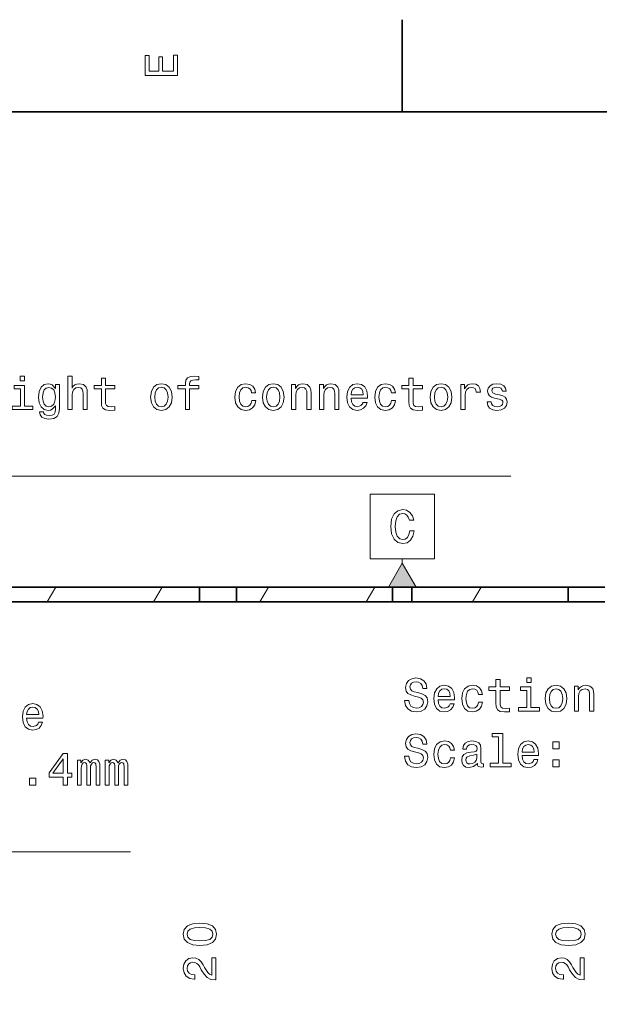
# Model space of a CAD drawing. Extents: x 0 to 420, y 0 to 297.
# Tile 30 of 32: x 168 to 231, y 190 to 297. Entities that reach past the tile are written whole.
import ezdxf

# ---------------------------------------------------------------- set-up
doc = ezdxf.new("R2010")
doc.units = 0

msp = doc.modelspace()

# ---------------------------------------------------------------- linework, layer by layer
at = {"color": 7, "lineweight": 35}
for p, q in [((210, 287), (210, 297)), ((410, 287), (10, 287)), ((166.465881, 235.409653), (173.534119, 235.409653)), ((166.465881, 235.407654), (173.534119, 235.407654)), ((173.534119, 235.409653), (188, 235.409653)), ((173.534119, 235.409653), (173.534119, 235.407654)), ((177.350006, 235.41066), (177.350006, 235.407654)), ((177.350006, 235.41066), (179.449997, 235.41066)), ((177.350006, 235.407654), (179.449997, 235.407654)), ((179.449997, 235.41066), (179.449997, 235.407654)), ((180.550003, 235.41066), (180.550003, 235.407654)), ((180.550003, 235.41066), (182.649994, 235.41066)), ((180.550003, 235.407654), (182.649994, 235.407654)), ((182.649994, 235.41066), (182.649994, 235.407654)), ((188, 233.807648), (188, 235.409653)), ((192, 235.409653), (188, 235.409653)), ((192, 233.807648), (192, 235.409653)), ((192, 235.409653), (208.949997, 235.409653)), ((198.75, 235.41066), (197.949997, 235.41066)), ((197.949997, 235.407654), (197.949997, 235.41066)), ((199.649994, 235.41066), (198.75, 235.41066)), ((198.75, 235.407654), (198.75, 235.41066)), ((200.315002, 235.41066), (199.649994, 235.41066)), ((199.649994, 235.407654), (199.649994, 235.41066)), ((200.315002, 235.407654), (200.315002, 235.41066)), ((200.605011, 235.41066), (200.505005, 235.41066)), ((200.505005, 235.407654), (200.505005, 235.41066)), ((201.399994, 235.41066), (200.605011, 235.41066)), ((200.605011, 235.407654), (200.605011, 235.41066)), ((201.949997, 235.41066), (201.399994, 235.41066)), ((201.399994, 235.407654), (201.399994, 235.41066)), ((201.949997, 235.407654), (201.949997, 235.41066)), ((208.949997, 233.807648), (208.949997, 235.409653)), ((211.050003, 235.409653), (208.949997, 235.409653)), ((211.050003, 233.807648), (211.050003, 235.409653)), ((211.050003, 235.409653), (228, 235.409653)), ((217.350006, 235.41066), (217.350006, 235.407654)), ((217.350006, 235.41066), (219.449997, 235.41066)), ((217.350006, 235.407654), (219.449997, 235.407654)), ((219.449997, 235.41066), (219.449997, 235.407654)), ((220.550003, 235.41066), (220.550003, 235.407654)), ((220.550003, 235.41066), (222.649994, 235.41066)), ((220.550003, 235.407654), (222.649994, 235.407654)), ((222.649994, 235.41066), (222.649994, 235.407654)), ((228, 233.807648), (228, 235.409653)), ((232, 235.409653), (228, 235.409653)), ((92.400002, 233.807648), (188, 233.807648)), ((192, 233.807648), (188, 233.807648)), ((192, 233.807648), (208.949997, 233.807648)), ((211.050003, 233.807648), (208.949997, 233.807648)), ((211.050003, 233.807648), (228, 233.807648)), ((232, 233.807648), (228, 233.807648))]:
    msp.add_line(p, q, dxfattribs=at)
at = {"color": 7, "lineweight": 13}
for p, q in [((210.005615, 238.007736), (210.005615, 238.479706)), ((171.452286, 233.807648), (172.376038, 235.407654)), ((178.149536, 235.407654), (178.151276, 235.41066)), ((179.304245, 235.407654), (179.305969, 235.41066)), ((181.613647, 235.407654), (181.615387, 235.41066)), ((182.999298, 233.807648), (183.924194, 235.409653)), ((194.546295, 233.807648), (195.471207, 235.409653)), ((206.093292, 233.807648), (207.018219, 235.409653)), ((217.409363, 235.407654), (217.411102, 235.41066)), ((217.640305, 233.807648), (218.565216, 235.409653)), ((218.564072, 235.407654), (218.565796, 235.41066)), ((220.873459, 235.407654), (220.875198, 235.41066)), ((222.028168, 235.407654), (222.029892, 235.41066))]:
    msp.add_line(p, q, dxfattribs=at)
for points in [[(185.583206, 290.940918), (185.583206, 293.159943), (185.159576, 293.159943), (185.159576, 291.404907), (183.974411, 291.404907), (183.974411, 292.968292), (183.555832, 292.968292), (183.555832, 291.404907), (182.506836, 291.404907), (182.506836, 293.119598), (182.083206, 293.119598), (182.083206, 290.940918)], [(169.003296, 258.304657), (168.534271, 258.304657), (168.534271, 257.800354), (169.003296, 257.800354)], [(173.703583, 254.683624), (174.147385, 254.683624), (174.147385, 256.24704), (174.19278, 256.605103), (174.33902, 256.86734), (174.565979, 257.028717), (174.868561, 257.089233), (175.110641, 257.038818), (175.261932, 256.902649), (175.337585, 256.67569), (175.362793, 256.373108), (175.362793, 254.683624), (175.80661, 254.683624), (175.80661, 256.463898), (175.786438, 256.82196), (175.695648, 257.119507), (175.398102, 257.391846), (174.934128, 257.487671), (174.681961, 257.452362), (174.465103, 257.356537), (174.283554, 257.205231), (174.147385, 256.998474), (174.147385, 258.304657), (173.703583, 258.304657)], [(177.334702, 256.922821), (177.334702, 255.566193), (177.36496, 255.127426), (177.506165, 254.824829), (177.788589, 254.648315), (178.2677, 254.587799), (178.792191, 254.613022), (178.792191, 254.996307), (178.408905, 254.966049), (178.060928, 255.006393), (177.874329, 255.132477), (177.79364, 255.344284), (177.778503, 255.64183), (177.778503, 256.922821), (178.792191, 256.922821), (178.792191, 257.301056), (177.778503, 257.301056), (177.778503, 258.092834), (177.334702, 258.092834), (177.334702, 257.301056), (176.56813, 257.301056), (176.56813, 256.922821)], [(186.462936, 256.922821), (186.462936, 254.683624), (186.906738, 254.683624), (186.906738, 256.922821), (187.91539, 256.922821), (187.91539, 257.301056), (186.906738, 257.301056), (186.906738, 257.467499), (186.942047, 257.66922), (187.058044, 257.805389), (187.25473, 257.886078), (187.53714, 257.916321), (187.91539, 257.896149), (187.91539, 258.279449), (187.436279, 258.304657), (187.002563, 258.259277), (186.699982, 258.123108), (186.518417, 257.886078), (186.462936, 257.548187), (186.462936, 257.301056), (185.650986, 257.301056), (185.650986, 256.922821)], [(210.730957, 256.922821), (210.730957, 255.566193), (210.761215, 255.127426), (210.90242, 254.824829), (211.184845, 254.648315), (211.66394, 254.587799), (212.188446, 254.613022), (212.188446, 254.996307), (211.805161, 254.966049), (211.457184, 255.006393), (211.270569, 255.132477), (211.18988, 255.344284), (211.174759, 255.64183), (211.174759, 256.922821), (212.188446, 256.922821), (212.188446, 257.301056), (211.174759, 257.301056), (211.174759, 258.092834), (210.730957, 258.092834), (210.730957, 257.301056), (209.964386, 257.301056), (209.964386, 256.922821)], [(168.988159, 255.056824), (168.988159, 257.301056), (167.848389, 257.301056), (167.848389, 256.922821), (168.544357, 256.922821), (168.544357, 255.056824), (167.636581, 255.056824), (167.636581, 254.683624), (169.906036, 254.683624), (169.906036, 255.056824)], [(172.775635, 254.804657), (172.775635, 257.391846), (172.35199, 257.391846), (172.35199, 256.953064), (172.004013, 257.351501), (171.792191, 257.452362), (171.555161, 257.487671), (171.126495, 257.38678), (170.79364, 257.10437), (170.576782, 256.650482), (170.501129, 256.040253), (170.576782, 255.424973), (170.79364, 254.971085), (171.126495, 254.683624), (171.555161, 254.587799), (171.797241, 254.623108), (171.998962, 254.713882), (172.35199, 255.097168), (172.35199, 254.713882), (172.311646, 254.411285), (172.200699, 254.194427), (171.988876, 254.068344), (171.671158, 254.022964), (171.393784, 254.053223), (171.197098, 254.128876), (171.0811, 254.259995), (171.045807, 254.436508), (170.617126, 254.436508), (170.617126, 254.416336), (170.682678, 254.093567), (170.884415, 253.851486), (171.207184, 253.695145), (171.645935, 253.639679), (172.170441, 253.715332), (172.518417, 253.927139), (172.715103, 254.295303)], [(170.960068, 256.040253), (171.005447, 256.489105), (171.141617, 256.82196), (171.353439, 257.018646), (171.635864, 257.089233), (171.933411, 257.018646), (172.155304, 256.82196), (172.291473, 256.489105), (172.341904, 256.040253), (172.291473, 255.581314), (172.155304, 255.25351), (171.933411, 255.051773), (171.635864, 254.986221), (171.353439, 255.051773), (171.141617, 255.25351), (171.005447, 255.586365)], [(182.680527, 256.035217), (182.761215, 255.419937), (182.993195, 254.966049), (183.361359, 254.683624), (183.855591, 254.587799), (184.344788, 254.683624), (184.712936, 254.960999), (184.944931, 255.414886), (185.03067, 256.035217), (184.944931, 256.650482), (184.712936, 257.109406), (184.344788, 257.38678), (183.855591, 257.487671), (183.361359, 257.38678), (182.993195, 257.10437), (182.761215, 256.650482)], [(183.134415, 256.040253), (183.17981, 256.494141), (183.321014, 256.82196), (183.547958, 257.023682), (183.855591, 257.094299), (184.158188, 257.023682), (184.385132, 256.826996), (184.526337, 256.494141), (184.576782, 256.040253), (184.526337, 255.581314), (184.385132, 255.248459), (184.158188, 255.046738), (183.855591, 254.981171), (183.547958, 255.046738), (183.321014, 255.248459), (183.17981, 255.581314)], [(193.644501, 256.494141), (194.083252, 256.494141), (193.992477, 256.897614), (193.77562, 257.215332), (193.437714, 257.412018), (192.998962, 257.487671), (192.514816, 257.38678), (192.146652, 257.10437), (191.914673, 256.645447), (191.833984, 256.030151), (191.909622, 255.419937), (192.136566, 254.966049), (192.494644, 254.683624), (192.983826, 254.587799), (193.417542, 254.663452), (193.755447, 254.875259), (193.987427, 255.208115), (194.088303, 255.651917), (193.664673, 255.651917), (193.58902, 255.369507), (193.447815, 255.157684), (193.246078, 255.026566), (192.998962, 254.986221), (192.69133, 255.051773), (192.469421, 255.25351), (192.333252, 255.581314), (192.287872, 256.045288), (192.333252, 256.499176), (192.474472, 256.826996), (192.701416, 257.028717), (192.998962, 257.099335), (193.261215, 257.053955), (193.457901, 256.937958), (193.58902, 256.746307)], [(194.824615, 256.035217), (194.905304, 255.419937), (195.137299, 254.966049), (195.505447, 254.683624), (195.99968, 254.587799), (196.488876, 254.683624), (196.857025, 254.960999), (197.08902, 255.414886), (197.174759, 256.035217), (197.08902, 256.650482), (196.857025, 257.109406), (196.488876, 257.38678), (195.99968, 257.487671), (195.505447, 257.38678), (195.137299, 257.10437), (194.905304, 256.650482)], [(195.278503, 256.040253), (195.323883, 256.494141), (195.465103, 256.82196), (195.692047, 257.023682), (195.99968, 257.094299), (196.302277, 257.023682), (196.529221, 256.826996), (196.670441, 256.494141), (196.720856, 256.040253), (196.670441, 255.581314), (196.529221, 255.248459), (196.302277, 255.046738), (195.99968, 254.981171), (195.692047, 255.046738), (195.465103, 255.248459), (195.323883, 255.581314)], [(197.99176, 254.683624), (198.435562, 254.683624), (198.435562, 256.24704), (198.480957, 256.605103), (198.627197, 256.86734), (198.854156, 257.028717), (199.156738, 257.089233), (199.398819, 257.038818), (199.55011, 256.902649), (199.625763, 256.67569), (199.65097, 256.373108), (199.65097, 254.683624), (200.094788, 254.683624), (200.094788, 256.463898), (200.074615, 256.82196), (199.983826, 257.119507), (199.686279, 257.391846), (199.222305, 257.487671), (198.965103, 257.452362), (198.748245, 257.356537), (198.561646, 257.19516), (198.41539, 256.978302), (198.41539, 257.391846), (197.99176, 257.391846)], [(201.027771, 254.683624), (201.471588, 254.683624), (201.471588, 256.24704), (201.516968, 256.605103), (201.663223, 256.86734), (201.890167, 257.028717), (202.192764, 257.089233), (202.434845, 257.038818), (202.586136, 256.902649), (202.661774, 256.67569), (202.686996, 256.373108), (202.686996, 254.683624), (203.130798, 254.683624), (203.130798, 256.463898), (203.110626, 256.82196), (203.019852, 257.119507), (202.722305, 257.391846), (202.258331, 257.487671), (202.001129, 257.452362), (201.784271, 257.356537), (201.597656, 257.19516), (201.451416, 256.978302), (201.451416, 257.391846), (201.027771, 257.391846)], [(204.452118, 255.909134), (206.227356, 255.909134), (206.232391, 256.115906), (206.151703, 256.695862), (205.929794, 257.129578), (205.576767, 257.391846), (205.107758, 257.487671), (204.648804, 257.38678), (204.295792, 257.10437), (204.068848, 256.645447), (203.988159, 256.040253), (204.063797, 255.419937), (204.290741, 254.966049), (204.638733, 254.683624), (205.092621, 254.587799), (205.485992, 254.653366), (205.808746, 254.824829), (206.045792, 255.097168), (206.181946, 255.460281), (205.743195, 255.460281), (205.65242, 255.258545), (205.521301, 255.107254), (205.148102, 254.986221), (204.860626, 255.041687), (204.643768, 255.218201), (204.502563, 255.505676), (204.452118, 255.893997)], [(204.452118, 256.282318), (204.507599, 256.63031), (204.643768, 256.887512), (204.85054, 257.043854), (205.122879, 257.099335), (205.390167, 257.043854), (205.596939, 256.887512), (205.723022, 256.63031), (205.768402, 256.282318)], [(208.824615, 256.494141), (209.263367, 256.494141), (209.172592, 256.897614), (208.955734, 257.215332), (208.617828, 257.412018), (208.179077, 257.487671), (207.694931, 257.38678), (207.326782, 257.10437), (207.094788, 256.645447), (207.014099, 256.030151), (207.089737, 255.419937), (207.316681, 254.966049), (207.674744, 254.683624), (208.16394, 254.587799), (208.597656, 254.663452), (208.935562, 254.875259), (209.167542, 255.208115), (209.268417, 255.651917), (208.844788, 255.651917), (208.769135, 255.369507), (208.62793, 255.157684), (208.426193, 255.026566), (208.179077, 254.986221), (207.871429, 255.051773), (207.649536, 255.25351), (207.513367, 255.581314), (207.467987, 256.045288), (207.513367, 256.499176), (207.654572, 256.826996), (207.881531, 257.028717), (208.179077, 257.099335), (208.441315, 257.053955), (208.638, 256.937958), (208.769135, 256.746307)], [(213.040756, 256.035217), (213.121445, 255.419937), (213.353424, 254.966049), (213.721588, 254.683624), (214.21582, 254.587799), (214.705017, 254.683624), (215.073181, 254.960999), (215.305161, 255.414886), (215.3909, 256.035217), (215.305161, 256.650482), (215.073181, 257.109406), (214.705017, 257.38678), (214.21582, 257.487671), (213.721588, 257.38678), (213.353424, 257.10437), (213.121445, 256.650482)], [(213.494644, 256.040253), (213.540039, 256.494141), (213.681244, 256.82196), (213.908188, 257.023682), (214.21582, 257.094299), (214.518417, 257.023682), (214.745361, 256.826996), (214.886566, 256.494141), (214.937012, 256.040253), (214.886566, 255.581314), (214.745361, 255.248459), (214.518417, 255.046738), (214.21582, 254.981171), (213.908188, 255.046738), (213.681244, 255.248459), (213.540039, 255.581314)], [(216.374329, 254.683624), (216.818146, 254.683624), (216.818146, 256.231903), (216.863525, 256.605103), (216.999695, 256.872375), (217.221588, 257.033783), (217.519135, 257.089233), (217.741043, 257.053955), (217.907471, 256.953064), (218.008331, 256.781616), (218.04364, 256.549622), (218.492493, 256.549622), (218.431976, 256.95813), (218.265533, 257.250641), (217.988159, 257.427155), (217.609924, 257.487671), (217.352722, 257.447327), (217.130814, 257.346436), (216.934128, 257.174988), (216.777786, 256.942993), (216.777786, 257.391846), (216.374329, 257.391846)], [(220.570297, 256.262146), (220.141632, 256.363007), (219.823898, 256.479004), (219.717987, 256.716034), (219.74826, 256.882477), (219.854156, 257.00351), (220.025635, 257.079163), (220.272751, 257.109406), (220.509781, 257.079163), (220.696381, 256.988373), (220.817413, 256.852203), (220.867859, 256.670654), (221.301575, 256.670654), (221.301575, 256.680756), (221.225922, 257.008545), (221.01915, 257.265747), (220.696381, 257.427155), (220.272751, 257.487671), (219.844086, 257.427155), (219.531403, 257.260712), (219.334717, 257.01358), (219.2742, 256.700928), (219.31958, 256.398315), (219.460785, 256.186493), (219.69278, 256.035217), (220.03067, 255.929306), (220.524902, 255.808258), (220.827515, 255.68219), (220.908203, 255.581314), (220.938446, 255.430023), (220.893066, 255.243423), (220.772034, 255.102219), (220.575348, 255.011429), (220.313095, 254.981171), (220.035721, 255.011429), (219.833984, 255.11734), (219.697815, 255.288818), (219.642334, 255.525848), (219.213669, 255.525848), (219.284271, 255.122391), (219.491058, 254.82988), (219.818848, 254.653366), (220.272751, 254.587799), (220.746811, 254.653366), (221.094788, 254.82988), (221.30661, 255.112305), (221.382263, 255.480453), (221.326782, 255.798172), (221.170441, 256.015045), (220.913239, 256.15625)], [(206.505615, 245.479706), (206.505615, 238.479706), (213.505615, 238.479706), (213.505615, 245.479706)], [(210.822632, 241.530853), (210.721756, 241.107224), (210.555328, 240.804626), (210.323349, 240.618042), (210.05101, 240.55751), (209.723206, 240.6483), (209.466003, 240.920624), (209.294525, 241.364426), (209.239044, 241.979706), (209.294525, 242.589935), (209.460953, 243.038788), (209.718155, 243.311111), (210.05101, 243.406937), (210.293091, 243.356506), (210.499863, 243.215302), (210.66124, 242.988358), (210.772186, 242.675674), (211.251297, 242.675674), (211.100006, 243.154785), (210.837753, 243.517883), (210.479691, 243.744843), (210.05101, 243.825531), (209.516434, 243.699448), (209.107925, 243.34642), (208.845673, 242.766449), (208.754898, 241.979706), (208.845673, 241.192963), (209.107925, 240.612991), (209.516434, 240.254929), (210.05101, 240.133881), (210.520035, 240.229706), (210.89827, 240.496994), (211.165558, 240.93576), (211.306778, 241.530853)], [(211.505615, 235.409653), (210.005615, 238.007736), (208.505615, 235.409653)], [(210.721176, 223.105911), (210.262253, 223.105911), (210.363113, 222.571335), (210.61528, 222.177963), (211.003601, 221.940933), (211.528091, 221.855194), (212.047546, 221.935883), (212.435883, 222.157791), (212.682999, 222.505768), (212.773773, 222.964706), (212.69812, 223.37825), (212.486313, 223.645538), (212.143372, 223.822052), (211.684433, 223.953186), (211.291061, 224.048996), (211.033859, 224.159958), (210.887604, 224.321335), (210.842224, 224.573502), (210.887604, 224.800446), (211.018738, 224.971909), (211.220459, 225.087906), (211.497833, 225.12825), (211.780258, 225.07782), (212.002167, 224.94165), (212.148422, 224.714706), (212.219025, 224.407074), (212.677948, 224.407074), (212.677948, 224.41716), (212.59726, 224.89122), (212.360229, 225.244247), (211.98703, 225.466156), (211.482712, 225.541794), (211.028824, 225.466156), (210.675797, 225.254333), (210.448853, 224.926529), (210.368149, 224.502899), (210.433716, 224.124649), (210.625366, 223.867447), (210.927948, 223.695969), (211.341492, 223.56485), (211.75, 223.448853), (212.057632, 223.337906), (212.244232, 223.176529), (212.309799, 222.914276), (212.249283, 222.646988), (212.092941, 222.445251), (211.855911, 222.319168), (211.548264, 222.278824), (211.205338, 222.334305), (210.943085, 222.495682), (210.776657, 222.757935)], [(223.989914, 225.572052), (223.520889, 225.572052), (223.520889, 225.067734), (223.989914, 225.067734)], [(213.898422, 223.176529), (215.67363, 223.176529), (215.67868, 223.383301), (215.597977, 223.963272), (215.376083, 224.396988), (215.023056, 224.659225), (214.554031, 224.755051), (214.095108, 224.65419), (213.742081, 224.371765), (213.515137, 223.912842), (213.434433, 223.307648), (213.510086, 222.687332), (213.73703, 222.233444), (214.085022, 221.951019), (214.53891, 221.855194), (214.932281, 221.920761), (215.255035, 222.092224), (215.492081, 222.364563), (215.628235, 222.727676), (215.189484, 222.727676), (215.098709, 222.52594), (214.967575, 222.374649), (214.594376, 222.253616), (214.306915, 222.309082), (214.090057, 222.485596), (213.948853, 222.773071), (213.898422, 223.161392)], [(218.270889, 223.761536), (218.709656, 223.761536), (218.618881, 224.164993), (218.402023, 224.482727), (218.064117, 224.679413), (217.625366, 224.755051), (217.141205, 224.65419), (216.773056, 224.371765), (216.541061, 223.912842), (216.460373, 223.297562), (216.536026, 222.687332), (216.76297, 222.233444), (217.121033, 221.951019), (217.610229, 221.855194), (218.043945, 221.930847), (218.381851, 222.142654), (218.613831, 222.47551), (218.714691, 222.919312), (218.291061, 222.919312), (218.215424, 222.636902), (218.074203, 222.425079), (217.872482, 222.293961), (217.625366, 222.253616), (217.317719, 222.319168), (217.095825, 222.520905), (216.959656, 222.848709), (216.914261, 223.312683), (216.959656, 223.766586), (217.100861, 224.094391), (217.327805, 224.296127), (217.625366, 224.36673), (217.887604, 224.321335), (218.08429, 224.205338), (218.215424, 224.013702)], [(220.177231, 224.190216), (220.177231, 222.833588), (220.207489, 222.394821), (220.348709, 222.092224), (220.631119, 221.91571), (221.110229, 221.855194), (221.63472, 221.880417), (221.63472, 222.263702), (221.251434, 222.233444), (220.903458, 222.273788), (220.716858, 222.399872), (220.636169, 222.611679), (220.621033, 222.909225), (220.621033, 224.190216), (221.63472, 224.190216), (221.63472, 224.568451), (220.621033, 224.568451), (220.621033, 225.360245), (220.177231, 225.360245), (220.177231, 224.568451), (219.41066, 224.568451), (219.41066, 224.190216)], [(223.974777, 222.324219), (223.974777, 224.568451), (222.835022, 224.568451), (222.835022, 224.190216), (223.530975, 224.190216), (223.530975, 222.324219), (222.623199, 222.324219), (222.623199, 221.951019), (224.892654, 221.951019), (224.892654, 222.324219)], [(225.523056, 223.302597), (225.603745, 222.687332), (225.835739, 222.233444), (226.203888, 221.951019), (226.69812, 221.855194), (227.187317, 221.951019), (227.555481, 222.228394), (227.78746, 222.682281), (227.873199, 223.302597), (227.78746, 223.917877), (227.555481, 224.376816), (227.187317, 224.65419), (226.69812, 224.755051), (226.203888, 224.65419), (225.835739, 224.371765), (225.603745, 223.917877)], [(228.690201, 221.951019), (229.134003, 221.951019), (229.134003, 223.51442), (229.179398, 223.872482), (229.325653, 224.134735), (229.552597, 224.296127), (229.855194, 224.356644), (230.09726, 224.306213), (230.248566, 224.170044), (230.324203, 223.9431), (230.349426, 223.640503), (230.349426, 221.951019), (230.793228, 221.951019), (230.793228, 223.731277), (230.773056, 224.089355), (230.682281, 224.386902), (230.384735, 224.659225), (229.920746, 224.755051), (229.663544, 224.719757), (229.446686, 224.623932), (229.260086, 224.46254), (229.113831, 224.245682), (229.113831, 224.659225), (228.690201, 224.659225)], [(213.898422, 223.549728), (213.953888, 223.897705), (214.090057, 224.154907), (214.296829, 224.311249), (214.569168, 224.36673), (214.836456, 224.311249), (215.043228, 224.154907), (215.169312, 223.897705), (215.214691, 223.549728)], [(225.976944, 223.307648), (226.022339, 223.761536), (226.163544, 224.089355), (226.390488, 224.291077), (226.69812, 224.361679), (227.000717, 224.291077), (227.227661, 224.094391), (227.368881, 223.761536), (227.419312, 223.307648), (227.368881, 222.848709), (227.227661, 222.515854), (227.000717, 222.314133), (226.69812, 222.248566), (226.390488, 222.314133), (226.163544, 222.515854), (226.022339, 222.848709)], [(169.220459, 221.195282), (170.995667, 221.195282), (171.000717, 221.402054), (170.920013, 221.982025), (170.69812, 222.415741), (170.345093, 222.677979), (169.876068, 222.773804), (169.417145, 222.672943), (169.064117, 222.390518), (168.837158, 221.931595), (168.75647, 221.326401), (168.832123, 220.706085), (169.059082, 220.252197), (169.407043, 219.969772), (169.860947, 219.873947), (170.254318, 219.939514), (170.577087, 220.110977), (170.814117, 220.383316), (170.950287, 220.746429), (170.51152, 220.746429), (170.420746, 220.544693), (170.289612, 220.393402), (169.916412, 220.272369), (169.628967, 220.327835), (169.412094, 220.504349), (169.270889, 220.791824), (169.220459, 221.180145)], [(169.220459, 221.568481), (169.27594, 221.916458), (169.412094, 222.17366), (169.618866, 222.330002), (169.891205, 222.385483), (170.158493, 222.330002), (170.365265, 222.17366), (170.491348, 221.916458), (170.536743, 221.568481)], [(210.721176, 217.059082), (210.262253, 217.059082), (210.363113, 216.524506), (210.61528, 216.131134), (211.003601, 215.894104), (211.528091, 215.808365), (212.047546, 215.889053), (212.435883, 216.110962), (212.682999, 216.458939), (212.773773, 216.917877), (212.69812, 217.331421), (212.486313, 217.598709), (212.143372, 217.775223), (211.684433, 217.906357), (211.291061, 218.002167), (211.033859, 218.113129), (210.887604, 218.274506), (210.842224, 218.526672), (210.887604, 218.753616), (211.018738, 218.925079), (211.220459, 219.041077), (211.497833, 219.081421), (211.780258, 219.030991), (212.002167, 218.894821), (212.148422, 218.667877), (212.219025, 218.360245), (212.677948, 218.360245), (212.677948, 218.370331), (212.59726, 218.844391), (212.360229, 219.197418), (211.98703, 219.419327), (211.482712, 219.494965), (211.028824, 219.419327), (210.675797, 219.207504), (210.448853, 218.8797), (210.368149, 218.45607), (210.433716, 218.07782), (210.625366, 217.820618), (210.927948, 217.649139), (211.341492, 217.518021), (211.75, 217.402023), (212.057632, 217.291077), (212.244232, 217.1297), (212.309799, 216.867447), (212.249283, 216.600159), (212.092941, 216.398422), (211.855911, 216.272339), (211.548264, 216.231995), (211.205338, 216.287476), (210.943085, 216.448853), (210.776657, 216.711105)], [(220.464691, 219.152023), (220.464691, 216.27739), (219.55188, 216.27739), (219.55188, 215.90419), (221.816284, 215.90419), (221.816284, 216.27739), (220.908508, 216.27739), (220.908508, 219.525223), (219.768738, 219.525223), (219.768738, 219.152023)], [(215.234863, 217.714706), (215.67363, 217.714706), (215.582855, 218.118164), (215.365997, 218.435898), (215.028091, 218.632584), (214.58934, 218.708221), (214.105194, 218.607361), (213.73703, 218.324936), (213.505051, 217.866013), (213.424347, 217.250732), (213.5, 216.640503), (213.726944, 216.186615), (214.085022, 215.90419), (214.574203, 215.808365), (215.007919, 215.884018), (215.345825, 216.095825), (215.577805, 216.42868), (215.67868, 216.872482), (215.255035, 216.872482), (215.179398, 216.590073), (215.038177, 216.37825), (214.836456, 216.247131), (214.58934, 216.206787), (214.281708, 216.272339), (214.059799, 216.474075), (213.92363, 216.80188), (213.878235, 217.265869), (213.92363, 217.719757), (214.064835, 218.047562), (214.291794, 218.249298), (214.58934, 218.319901), (214.851593, 218.274506), (215.048279, 218.158508), (215.179398, 217.966873)], [(218.154907, 216.257217), (218.154907, 216.242081), (218.180115, 216.070618), (218.255768, 215.949585), (218.573486, 215.85376), (218.820602, 215.894104), (218.820602, 216.237045), (218.714691, 216.221909), (218.573486, 216.287476), (218.548279, 216.489212), (218.548279, 217.89122), (218.487747, 218.249298), (218.311234, 218.50145), (218.003601, 218.652756), (217.569885, 218.708221), (217.146255, 218.647705), (216.833572, 218.476242), (216.636887, 218.208939), (216.57132, 217.855927), (216.57132, 217.825653), (216.969742, 217.825653), (217.005051, 218.037476), (217.115997, 218.188766), (217.297546, 218.279556), (217.554749, 218.31485), (217.80188, 218.289642), (217.978394, 218.213989), (218.08429, 218.08287), (218.119598, 217.901306), (218.099426, 217.689499), (218.018738, 217.583588), (217.817001, 217.533157), (217.438766, 217.492813), (217.005051, 217.402023), (216.697403, 217.240646), (216.515854, 216.98848), (216.460373, 216.61528), (216.510803, 216.282425), (216.667145, 216.035309), (216.919312, 215.878967), (217.267288, 215.823502), (217.736313, 215.929413)], [(223.006485, 217.1297), (224.781708, 217.1297), (224.786743, 217.336472), (224.706055, 217.916443), (224.484146, 218.350159), (224.131119, 218.612396), (223.662109, 218.708221), (223.203171, 218.607361), (222.850143, 218.324936), (222.623199, 217.866013), (222.542511, 217.260818), (222.618164, 216.640503), (222.845108, 216.186615), (223.193085, 215.90419), (223.646973, 215.808365), (224.040344, 215.873932), (224.363113, 216.045395), (224.600143, 216.317734), (224.736313, 216.680847), (224.297546, 216.680847), (224.206772, 216.479111), (224.075653, 216.32782), (223.702454, 216.206787), (223.414978, 216.262253), (223.19812, 216.438766), (223.056915, 216.726242), (223.006485, 217.114563)], [(223.006485, 217.502899), (223.061966, 217.850876), (223.19812, 218.108078), (223.404907, 218.26442), (223.677231, 218.319901), (223.944519, 218.26442), (224.151291, 218.108078), (224.277374, 217.850876), (224.322769, 217.502899)], [(226.350143, 217.860962), (227.046112, 217.860962), (227.046112, 218.612396), (226.350143, 218.612396)], [(173.189484, 213.922943), (173.643372, 213.922943), (173.643372, 214.790375), (174.142639, 214.790375), (174.142639, 215.193832), (173.643372, 215.193832), (173.643372, 217.34729), (173.184433, 217.34729), (171.651291, 215.234177), (171.651291, 214.790375), (173.189484, 214.790375)], [(218.104462, 216.85231), (218.043945, 216.590073), (217.882568, 216.388336), (217.640488, 216.257217), (217.342941, 216.211823), (217.151291, 216.237045), (217.015137, 216.317734), (216.929398, 216.458939), (216.904175, 216.655624), (216.924347, 216.832138), (217.005051, 216.958221), (217.327805, 217.099442), (217.736313, 217.159958), (218.104462, 217.280991)], [(172.074921, 215.193832), (173.189484, 216.762283), (173.189484, 215.193832)], [(174.727661, 213.922943), (175.136169, 213.922943), (175.136169, 215.733459), (175.161377, 216.005798), (175.23703, 216.202484), (175.353027, 216.318481), (175.504333, 216.363861), (175.625366, 216.323517), (175.706055, 216.222656), (175.746399, 216.051178), (175.761536, 215.824234), (175.761536, 213.922943), (176.144806, 213.922943), (176.144806, 215.733459), (176.170029, 216.000748), (176.245667, 216.197433), (176.366714, 216.318481), (176.518005, 216.363861), (176.639038, 216.323517), (176.719742, 216.222656), (176.770172, 215.824234), (176.770172, 213.922943), (177.17868, 213.922943), (177.17868, 215.793976), (177.153458, 216.182312), (177.072769, 216.479858), (176.911377, 216.661423), (176.649139, 216.726974), (176.341492, 216.626114), (176.104462, 216.333603), (175.917877, 216.621063), (175.605194, 216.726974), (175.317719, 216.626114), (175.121033, 216.343689), (175.121033, 216.631149), (174.727661, 216.631149)], [(177.763702, 213.922943), (178.172195, 213.922943), (178.172195, 215.733459), (178.197418, 216.005798), (178.273056, 216.202484), (178.389053, 216.318481), (178.540344, 216.363861), (178.661377, 216.323517), (178.742081, 216.222656), (178.782425, 216.051178), (178.797546, 215.824234), (178.797546, 213.922943), (179.180847, 213.922943), (179.180847, 215.733459), (179.206055, 216.000748), (179.281708, 216.197433), (179.40274, 216.318481), (179.554047, 216.363861), (179.675079, 216.323517), (179.755768, 216.222656), (179.806198, 215.824234), (179.806198, 213.922943), (180.214691, 213.922943), (180.214691, 215.793976), (180.189484, 216.182312), (180.108795, 216.479858), (179.947418, 216.661423), (179.68515, 216.726974), (179.377533, 216.626114), (179.140503, 216.333603), (178.953888, 216.621063), (178.641205, 216.726974), (178.35376, 216.626114), (178.157074, 216.343689), (178.157074, 216.631149), (177.763702, 216.631149)], [(226.350143, 215.90419), (227.046112, 215.90419), (227.046112, 216.655624), (226.350143, 216.655624)], [(169.528091, 213.922943), (170.22406, 213.922943), (170.22406, 214.674377), (169.528091, 214.674377)], [(188.040344, 196.513931), (188.832123, 196.589569), (189.396973, 196.826599), (189.739914, 197.204849), (189.850861, 197.72934), (189.739914, 198.248795), (189.396973, 198.627045), (188.832123, 198.859024), (188.040344, 198.939728), (187.253601, 198.859024), (186.940918, 198.763214), (186.683716, 198.627045), (186.340775, 198.248795), (186.224792, 197.72934), (186.340775, 197.204849), (186.688751, 196.826599), (187.253601, 196.589569)], [(228.040344, 196.513931), (228.832138, 196.589569), (229.396973, 196.826599), (229.739914, 197.204849), (229.850861, 197.72934), (229.739914, 198.248795), (229.396973, 198.627045), (228.832138, 198.859024), (228.040344, 198.939728), (227.253601, 198.859024), (226.940918, 198.763214), (226.683716, 198.627045), (226.340775, 198.248795), (226.224777, 197.72934), (226.340775, 197.204849), (226.688766, 196.826599), (227.253601, 196.589569)], [(188.040344, 196.998077), (187.430115, 197.038422), (186.991364, 197.164505), (186.734146, 197.391449), (186.643372, 197.72934), (186.734146, 198.062195), (186.991364, 198.289139), (187.430115, 198.415222), (188.040344, 198.455566), (188.655609, 198.415222), (189.094391, 198.289139), (189.351593, 198.062195), (189.437317, 197.72934), (189.351593, 197.391449), (189.094391, 197.164505), (188.655609, 197.038422)], [(228.040344, 196.998077), (227.430115, 197.038422), (226.991348, 197.164505), (226.734146, 197.391449), (226.643372, 197.72934), (226.734146, 198.062195), (226.991348, 198.289139), (227.430115, 198.415222), (228.040344, 198.455566), (228.655624, 198.415222), (229.094376, 198.289139), (229.351578, 198.062195), (229.437317, 197.72934), (229.351578, 197.391449), (229.094376, 197.164505), (228.655624, 197.038422)], [(189.75, 192.762772), (189.75, 195.168396), (189.316284, 195.168396), (189.316284, 193.26709), (189.079254, 193.373001), (188.882568, 193.554565), (188.524506, 194.114365), (188.373199, 194.411911), (188.156342, 194.744766), (187.904175, 194.981796), (187.606628, 195.117966), (187.268738, 195.168396), (186.845093, 195.082657), (186.512238, 194.845627), (186.30043, 194.482513), (186.224792, 194.013489), (186.310516, 193.529343), (186.547546, 193.161194), (186.925781, 192.924164), (187.425079, 192.843475), (187.495667, 192.843475), (187.495667, 193.302399), (187.455322, 193.302399), (187.112396, 193.347794), (186.860229, 193.483948), (186.698853, 193.700821), (186.643372, 193.988281), (186.693802, 194.280792), (186.819885, 194.49765), (187.016571, 194.638855), (187.263687, 194.689285), (187.495667, 194.653992), (187.692352, 194.558167), (187.863831, 194.39679), (188.015137, 194.174881), (188.176514, 193.877319), (188.489197, 193.383087), (188.822052, 193.03511), (189.225494, 192.828339), (189.734863, 192.762772)], [(229.75, 192.762772), (229.75, 195.168396), (229.316284, 195.168396), (229.316284, 193.26709), (229.079254, 193.373001), (228.882568, 193.554565), (228.52449, 194.114365), (228.373199, 194.411911), (228.156342, 194.744766), (227.904175, 194.981796), (227.606628, 195.117966), (227.268738, 195.168396), (226.845108, 195.082657), (226.512253, 194.845627), (226.30043, 194.482513), (226.224777, 194.013489), (226.310516, 193.529343), (226.547546, 193.161194), (226.925797, 192.924164), (227.425079, 192.843475), (227.495682, 192.843475), (227.495682, 193.302399), (227.455338, 193.302399), (227.112396, 193.347794), (226.860229, 193.483948), (226.698853, 193.700821), (226.643372, 193.988281), (226.693802, 194.280792), (226.819885, 194.49765), (227.016571, 194.638855), (227.263687, 194.689285), (227.495682, 194.653992), (227.692368, 194.558167), (227.863831, 194.39679), (228.015137, 194.174881), (228.176514, 193.877319), (228.489197, 193.383087), (228.822052, 193.03511), (229.22551, 192.828339), (229.734863, 192.762772)]]:
    msp.add_lwpolyline(points, close=True, dxfattribs=at)
for points in [[(131.09491, 238.475113), (133.797241, 247.446594), (221.805893, 247.446594)], [(130.154556, 154.273483), (95.529541, 206.685913), (180.502167, 206.685913)]]:
    msp.add_lwpolyline(points, dxfattribs=at)
msp.add_solid([(211.505615, 235.409653), (210.005615, 238.007736), (211.505615, 235.409653), (208.505615, 235.409653)], dxfattribs=at)

doc.saveas('drawing.dxf')
